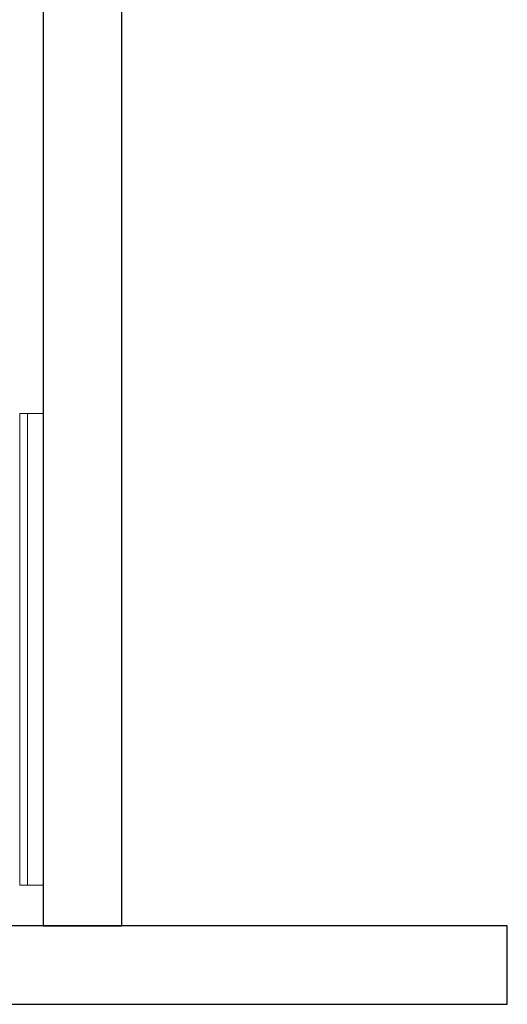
# Model space of a CAD drawing. Header units: metres. Extents: x 391.1 to 430.4, y 12.7 to 29.8.
# Tile 98 of 208: x 405.736 to 406.356, y 25.951 to 27.204. Entities that reach past the tile are written whole.
import ezdxf

# ---------------------------------------------------------------- set-up
doc = ezdxf.new("R2010")
doc.units = ezdxf.units.M
for name, color, linetype, lineweight in [('A-GENM-____-OTLN', 7, 'Continuous', 18), ('A-WALL-____-MCUT', 7, 'Continuous', 25), ('A-WALL-____-OTLN', 7, 'Continuous', 25)]:
    doc.layers.add(name, color=color, linetype=linetype, lineweight=lineweight)

# ---------------------------------------------------------------- blocks, each defined once
blk = doc.blocks.new('Family - LONDR55-XX_ZZ-ARQ-CAA-M3D-Londres55-155345-02_SAN_P0')
at = {"layer": 'A-GENM-____-OTLN', "color": 253, "true_color": 0xaaaaaa}
for p, q in [((0.6, 0.03), (0, 0.03)), ((0, 0.03), (0, 0.01)), ((0, 0.03), (0, 0.01)), ((0.6, 0.03), (0, 0.03)), ((0.6, 0.01), (0.6, 0.03)), ((0.6, 0.01), (0.6, 0.03)), ((0, 0.01), (0.6, 0.01)), ((0, 0.01), (0.6, 0.01)), ((0.6, 0.01), (0, 0.01)), ((0, 0.01), (0, 0)), ((0, 0), (0, 0.01)), ((0, 0.01), (0.6, 0.01)), ((0, 0), (0.6, 0)), ((0.6, 0), (0, 0)), ((0.6, 0), (0.6, 0.01)), ((0.6, 0.01), (0.6, 0))]:
    blk.add_line(p, q, dxfattribs=at)
blk = doc.blocks.new('Family - Mirall PB-155346-02_SAN_P0')
blk.add_blockref('Family - LONDR55-XX_ZZ-ARQ-CAA-M3D-Londres55-155345-02_SAN_P0', (0, 0))
blk = doc.blocks.new('Family - Envans PB-155467-02_SAN_P0')
at = {"layer": 'A-WALL-____-MCUT', "color": 253, "true_color": 0xaaaaaa}
for p, q in [((1.64, 0.1), (0, 0.1)), ((1.64, 0), (1.64, 0.1)), ((0, 0), (1.64, 0))]:
    blk.add_line(p, q, dxfattribs=at)
at = {"layer": 'A-WALL-____-OTLN', "color": 253, "true_color": 0xaaaaaa}
for p, q in [((1.64, 0.1), (0, 0.1)), ((1.64, 0), (1.64, 0.1)), ((0, 0), (1.64, 0))]:
    blk.add_line(p, q, dxfattribs=at)
at = {"layer": 'A-WALL-____-OTLN', "color": 253, "lineweight": 18, "true_color": 0xaaaaaa}
blk.add_line((0, 0), (1.64, 0), dxfattribs=at)
blk = doc.blocks.new('Family - Envans PB-155481-02_SAN_P0')
at = {"layer": 'A-WALL-____-MCUT', "color": 253, "true_color": 0xaaaaaa}
for p, q in [((2.02, 0.1), (0, 0.1)), ((0, 0.1), (0, 0)), ((0, 0), (2.02, 0))]:
    blk.add_line(p, q, dxfattribs=at)
at = {"layer": 'A-WALL-____-OTLN', "color": 253, "true_color": 0xaaaaaa}
for p, q in [((2.02, 0.1), (0, 0.1)), ((0, 0.1), (0, 0)), ((0, 0), (2.02, 0))]:
    blk.add_line(p, q, dxfattribs=at)
at = {"layer": 'A-WALL-____-OTLN', "color": 253, "lineweight": 18, "true_color": 0xaaaaaa}
blk.add_line((0, 0), (2.02, 0), dxfattribs=at)
blk = doc.blocks.new('LONDR55-XX_ZZ-ARQ-CAA-M3D-Londres55_ifc-1-02_SAN_P0')
at = {"layer": 'A-GENM-____-OTLN', "color": 253, "lineweight": 18, "true_color": 0xaaaaaa, "rotation": 270}
blk.add_blockref('Family - Mirall PB-155346-02_SAN_P0', (405.7364, 26.7026), dxfattribs=at)
at = {"layer": 'A-WALL-____-OTLN', "color": 253, "lineweight": 18, "true_color": 0xaaaaaa, "rotation": 90}
blk.add_blockref('Family - Envans PB-155481-02_SAN_P0', (405.8664, 26.0508), dxfattribs=at)
at = {"layer": 'A-WALL-____-OTLN', "color": 253, "lineweight": 18, "true_color": 0xaaaaaa}
blk.add_blockref('Family - Envans PB-155467-02_SAN_P0', (404.7164, 25.9508), dxfattribs=at)

msp = doc.modelspace()

# ---------------------------------------------------------------- block references
at = {"lineweight": 5}
msp.add_blockref('LONDR55-XX_ZZ-ARQ-CAA-M3D-Londres55_ifc-1-02_SAN_P0', (0, 0), dxfattribs=at)

doc.saveas('drawing.dxf')
